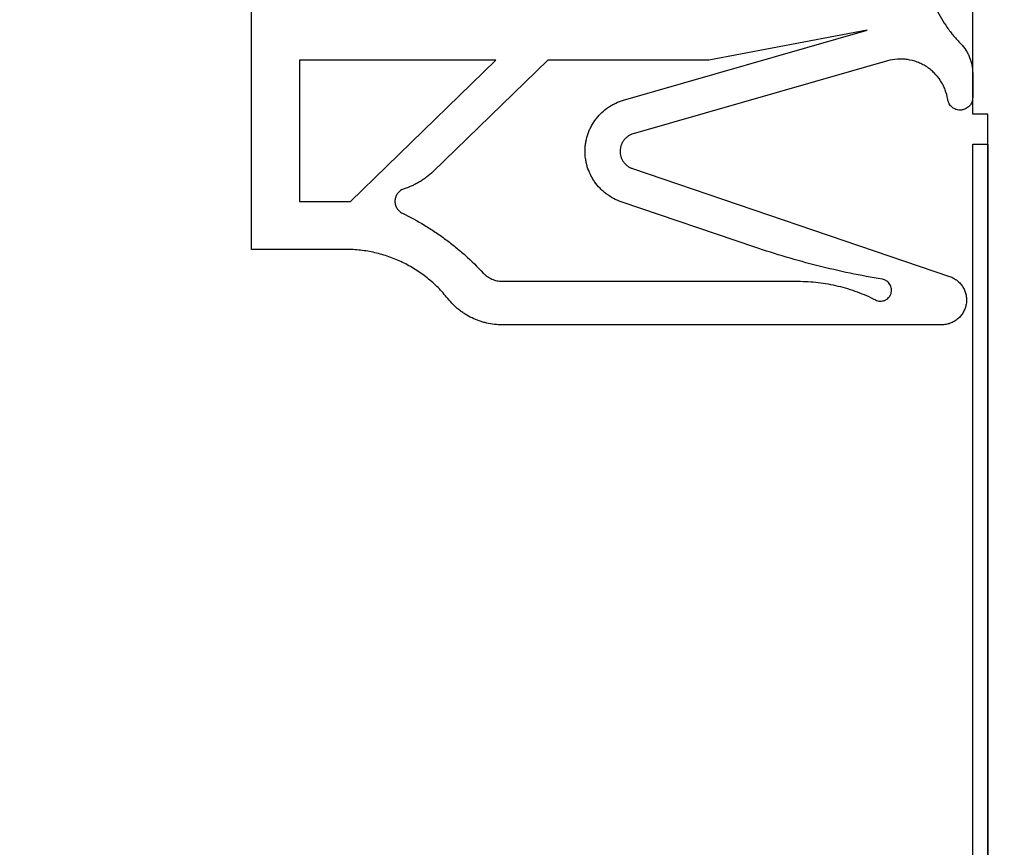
# Model space of a CAD drawing. Header units: millimetres. Extents: x -6500 to 4200, y 0 to 5940.
# Tile 101 of 157: x 1315 to 1332, y 1817 to 1830. Entities that reach past the tile are written whole.
import ezdxf

# ---------------------------------------------------------------- set-up
doc = ezdxf.new("R2010")
doc.units = ezdxf.units.MM
doc.layers.get('Defpoints').update_dxf_attribs({"color": 250})
doc.layers.add('1', color=250, linetype='Continuous')
doc.layers.add('153', color=250, linetype='Continuous')
doc.styles.add('Times New Roman', font='times.ttf')
doc.dimstyles.get("Standard").update_dxf_attribs({"dimtxt": 0.18, "dimasz": 0.18, "dimexe": 0.18, "dimexo": 0.0625, "dimgap": 0.09, "dimtad": 0, "dimtih": 1, "dimtoh": 1, "dimdec": 4, "dimzin": 0, "dimdsep": 46, "dimtxsty": 'Standard', "dimcen": 0.09, "dimadec": 0, "dimazin": 0, "dimtfac": 1, "dimtdec": 4, "dimtofl": 0, "dimtmove": 0, "dimatfit": 3, "dimfxl": 1, "dimtolj": 1, "dimtzin": 0, "dimarcsym": 0})

# ---------------------------------------------------------------- blocks, each defined once
blk = doc.blocks.new('_U2')
at = {"layer": '1', "linetype": 'Continuous', "lineweight": 13, "transparency": 16777216}
for p, q in [((319.271, 1840.504), (319.271, 2139.259)), ((1393.271, 1873.619), (1393.271, 2139.259)), ((369.271, 2114.259), (1343.271, 2114.259))]:
    blk.add_line(p, q, dxfattribs=at)
at = {"layer": '1', "linetype": 'Continuous', "lineweight": 70, "transparency": 16777216}
for points in [[(369.271, 2122.592), (369.271, 2105.925), (319.271, 2114.259)], [(1343.271, 2122.592), (1343.271, 2105.925), (1393.271, 2114.259)]]:
    blk.add_solid(points, dxfattribs=at)
at = {"layer": 'Defpoints', "color": 0, "linetype": 'Continuous', "lineweight": 70, "transparency": 16777216}
for p in [(1393.271, 2114.259), (1393.271, 1861.619), (319.271, 1828.504)]:
    blk.add_point(p, dxfattribs=at)
at = {"layer": '1', "linetype": 'Continuous', "lineweight": -3, "transparency": 16777216, "insert": (827.951, 2175.153), "char_height": 40, "attachment_point": 1, "style": 'Times New Roman'}
blk.add_mtext('\\A1;So', dxfattribs=at)

msp = doc.modelspace()

# ---------------------------------------------------------------- hatches: boundary and pattern name
at = {"layer": '153', "linetype": 'Continuous', "lineweight": -3}
h = msp.add_hatch(dxfattribs=at)
h.set_pattern_fill('ANSI31', color=256, scale=30, angle=89.954, style=0)
edge = h.paths.add_edge_path(flags=0)
edge.add_line((1331.271, 1828.869), (1331.271, 1830.619))
edge.add_line((1331.271, 1830.619), (1327.271, 1830.619))
edge.add_line((1327.271, 1830.619), (1327.271, 1838.619))
edge.add_line((1327.271, 1838.619), (1323.271, 1838.619))
edge.add_line((1323.271, 1838.619), (1323.271, 1830.619))
edge.add_line((1323.271, 1830.619), (1319.521, 1830.619))
edge.add_line((1319.521, 1830.619), (1319.521, 1887.869))
edge.add_spline(control_points=[(1319.521, 1887.869), (1319.521, 1888.034), (1319.538, 1888.363), (1319.586, 1888.687), (1319.634, 1888.93), (1319.653, 1889.01), (1319.693, 1889.17), (1319.715, 1889.249), (1319.786, 1889.483), (1319.896, 1889.79), (1320.036, 1890.084), (1320.151, 1890.301), (1320.192, 1890.372), (1320.255, 1890.478), (1320.277, 1890.513), (1320.321, 1890.583), (1320.344, 1890.617), (1320.458, 1890.788), (1320.653, 1891.05), (1320.872, 1891.291), (1321.102, 1891.521), (1321.224, 1891.631), (1321.383, 1891.762), (1321.415, 1891.788), (1321.48, 1891.838), (1321.513, 1891.863), (1321.612, 1891.936), (1321.679, 1891.983), (1321.882, 1892.119), (1322.162, 1892.286), (1322.457, 1892.426), (1322.684, 1892.52), (1322.76, 1892.55), (1322.877, 1892.591), (1322.916, 1892.605), (1322.994, 1892.63), (1323.033, 1892.643), (1323.229, 1892.702), (1323.546, 1892.781), (1323.868, 1892.829), (1324.193, 1892.861), (1324.356, 1892.869), (1324.521, 1892.869)], knot_values=[0, 0, 0, 0, 0.0625, 0.125, 0.125, 0.15625, 0.15625, 0.1875, 0.1875, 0.25, 0.3125, 0.3125, 0.34375, 0.34375, 0.359375, 0.359375, 0.375, 0.375, 0.4375, 0.5, 0.5, 0.5625, 0.5625, 0.578125, 0.578125, 0.59375, 0.59375, 0.625, 0.625, 0.6875, 0.75, 0.75, 0.78125, 0.78125, 0.796875, 0.796875, 0.8125, 0.8125, 0.875, 0.9375, 0.9375, 1, 1, 1, 1], degree=3, periodic=0)
edge.add_line((1324.521, 1892.869), (1379.521, 1892.869))
edge.add_line((1379.521, 1892.869), (1379.521, 1807.869))
edge.add_line((1379.521, 1807.869), (1375.021, 1807.869))
edge.add_line((1375.021, 1807.869), (1375.021, 1838.869))
edge.add_line((1375.021, 1838.869), (1370.521, 1838.869))
edge.add_line((1370.521, 1838.869), (1370.521, 1797.869))
edge.add_spline(control_points=[(1370.521, 1797.869), (1370.521, 1797.704), (1370.505, 1797.376), (1370.457, 1797.051), (1370.408, 1796.809), (1370.39, 1796.728), (1370.35, 1796.569), (1370.328, 1796.49), (1370.256, 1796.255), (1370.146, 1795.949), (1370.007, 1795.654), (1369.891, 1795.438), (1369.851, 1795.367), (1369.787, 1795.261), (1369.765, 1795.226), (1369.721, 1795.156), (1369.699, 1795.121), (1369.585, 1794.951), (1369.39, 1794.689), (1369.171, 1794.448), (1368.94, 1794.217), (1368.819, 1794.107), (1368.66, 1793.977), (1368.627, 1793.951), (1368.563, 1793.9), (1368.53, 1793.875), (1368.431, 1793.802), (1368.364, 1793.755), (1368.16, 1793.619), (1367.881, 1793.452), (1367.586, 1793.313), (1367.359, 1793.218), (1367.282, 1793.189), (1367.166, 1793.147), (1367.127, 1793.134), (1367.049, 1793.108), (1367.01, 1793.096), (1366.813, 1793.036), (1366.497, 1792.957), (1366.175, 1792.909), (1365.85, 1792.877), (1365.686, 1792.869), (1365.521, 1792.869)], knot_values=[0, 0, 0, 0, 0.0625, 0.125, 0.125, 0.15625, 0.15625, 0.1875, 0.1875, 0.25, 0.3125, 0.3125, 0.34375, 0.34375, 0.359375, 0.359375, 0.375, 0.375, 0.4375, 0.5, 0.5, 0.5625, 0.5625, 0.578125, 0.578125, 0.59375, 0.59375, 0.625, 0.625, 0.6875, 0.75, 0.75, 0.78125, 0.78125, 0.796875, 0.796875, 0.8125, 0.8125, 0.875, 0.9375, 0.9375, 1, 1, 1, 1], degree=3, periodic=0)
edge.add_line((1365.521, 1792.869), (1336.521, 1792.869))
edge.add_spline(control_points=[(1336.521, 1792.869), (1336.356, 1792.869), (1336.028, 1792.886), (1335.703, 1792.934), (1335.461, 1792.982), (1335.38, 1793), (1335.221, 1793.041), (1335.142, 1793.063), (1334.907, 1793.134), (1334.601, 1793.244), (1334.306, 1793.384), (1334.09, 1793.499), (1334.019, 1793.54), (1333.913, 1793.603), (1333.878, 1793.625), (1333.808, 1793.669), (1333.773, 1793.692), (1333.603, 1793.806), (1333.341, 1794.001), (1333.1, 1794.22), (1332.869, 1794.45), (1332.759, 1794.572), (1332.629, 1794.731), (1332.603, 1794.763), (1332.552, 1794.828), (1332.527, 1794.861), (1332.454, 1794.96), (1332.407, 1795.027), (1332.271, 1795.23), (1332.104, 1795.51), (1331.965, 1795.805), (1331.871, 1796.032), (1331.841, 1796.108), (1331.799, 1796.225), (1331.786, 1796.264), (1331.76, 1796.342), (1331.748, 1796.381), (1331.688, 1796.577), (1331.609, 1796.894), (1331.561, 1797.216), (1331.529, 1797.54), (1331.521, 1797.704), (1331.521, 1797.869)], knot_values=[0, 0, 0, 0, 0.0625, 0.125, 0.125, 0.15625, 0.15625, 0.1875, 0.1875, 0.25, 0.3125, 0.3125, 0.34375, 0.34375, 0.359375, 0.359375, 0.375, 0.375, 0.4375, 0.5, 0.5, 0.5625, 0.5625, 0.578125, 0.578125, 0.59375, 0.59375, 0.625, 0.625, 0.6875, 0.75, 0.75, 0.78125, 0.78125, 0.796875, 0.796875, 0.8125, 0.8125, 0.875, 0.9375, 0.9375, 1, 1, 1, 1], degree=3, periodic=0)
edge.add_line((1331.521, 1797.869), (1331.521, 1828.869))
h = msp.add_hatch(dxfattribs=at)
h.set_pattern_fill('ANSI31', color=256, scale=30, angle=119.94, style=0)
edge = h.paths.add_edge_path(flags=0)
edge.add_line((1370.521, 1797.869), (1370.521, 1807.869))
edge.add_line((1370.771, 1807.869), (1370.771, 1797.869))
edge = h.paths.add_edge_path(flags=0)
edge.add_line((1331.271, 1797.869), (1331.271, 1828.369))
edge.add_spline(control_points=[(1336.521, 1792.619), (1336.348, 1792.619), (1336.003, 1792.636), (1335.662, 1792.687), (1335.408, 1792.738), (1335.323, 1792.757), (1335.156, 1792.799), (1335.073, 1792.822), (1334.827, 1792.897), (1334.505, 1793.013), (1334.195, 1793.159), (1333.968, 1793.281), (1333.893, 1793.323), (1333.782, 1793.39), (1333.745, 1793.413), (1333.672, 1793.459), (1333.636, 1793.483), (1333.457, 1793.603), (1333.182, 1793.808), (1332.929, 1794.037), (1332.687, 1794.279), (1332.571, 1794.407), (1332.434, 1794.574), (1332.407, 1794.608), (1332.354, 1794.676), (1332.328, 1794.71), (1332.251, 1794.814), (1332.201, 1794.884), (1332.059, 1795.098), (1331.883, 1795.392), (1331.737, 1795.701), (1331.638, 1795.94), (1331.607, 1796.02), (1331.563, 1796.142), (1331.549, 1796.183), (1331.522, 1796.265), (1331.509, 1796.307), (1331.447, 1796.513), (1331.364, 1796.845), (1331.313, 1797.183), (1331.28, 1797.524), (1331.271, 1797.696), (1331.271, 1797.869)], knot_values=[0, 0, 0, 0, 0.0625, 0.125, 0.125, 0.15625, 0.15625, 0.1875, 0.1875, 0.25, 0.3125, 0.3125, 0.34375, 0.34375, 0.359375, 0.359375, 0.375, 0.375, 0.4375, 0.5, 0.5, 0.5625, 0.5625, 0.578125, 0.578125, 0.59375, 0.59375, 0.625, 0.625, 0.6875, 0.75, 0.75, 0.78125, 0.78125, 0.796875, 0.796875, 0.8125, 0.8125, 0.875, 0.9375, 0.9375, 1, 1, 1, 1], degree=3, periodic=0)
edge.add_line((1365.521, 1792.619), (1336.521, 1792.619))
edge.add_spline(control_points=[(1370.771, 1797.869), (1370.771, 1797.696), (1370.754, 1797.351), (1370.703, 1797.01), (1370.653, 1796.756), (1370.633, 1796.671), (1370.591, 1796.504), (1370.568, 1796.421), (1370.493, 1796.175), (1370.378, 1795.853), (1370.231, 1795.543), (1370.11, 1795.316), (1370.067, 1795.241), (1370, 1795.13), (1369.978, 1795.093), (1369.931, 1795.02), (1369.908, 1794.984), (1369.788, 1794.805), (1369.583, 1794.53), (1369.353, 1794.277), (1369.111, 1794.035), (1368.984, 1793.919), (1368.817, 1793.782), (1368.783, 1793.755), (1368.715, 1793.702), (1368.68, 1793.676), (1368.576, 1793.599), (1368.506, 1793.549), (1368.292, 1793.407), (1367.999, 1793.231), (1367.689, 1793.085), (1367.451, 1792.986), (1367.37, 1792.955), (1367.248, 1792.911), (1367.207, 1792.897), (1367.125, 1792.87), (1367.084, 1792.857), (1366.878, 1792.795), (1366.545, 1792.712), (1366.207, 1792.661), (1365.866, 1792.628), (1365.695, 1792.619), (1365.521, 1792.619)], knot_values=[0, 0, 0, 0, 0.0625, 0.125, 0.125, 0.15625, 0.15625, 0.1875, 0.1875, 0.25, 0.3125, 0.3125, 0.34375, 0.34375, 0.359375, 0.359375, 0.375, 0.375, 0.4375, 0.5, 0.5, 0.5625, 0.5625, 0.578125, 0.578125, 0.59375, 0.59375, 0.625, 0.625, 0.6875, 0.75, 0.75, 0.78125, 0.78125, 0.796875, 0.796875, 0.8125, 0.8125, 0.875, 0.9375, 0.9375, 1, 1, 1, 1], degree=3, periodic=0)
edge.add_spline(control_points=[(1365.521, 1792.869), (1365.686, 1792.869), (1365.85, 1792.877), (1366.175, 1792.909), (1366.497, 1792.957), (1366.813, 1793.036), (1367.01, 1793.096), (1367.049, 1793.108), (1367.127, 1793.134), (1367.166, 1793.147), (1367.282, 1793.189), (1367.359, 1793.218), (1367.586, 1793.313), (1367.881, 1793.452), (1368.16, 1793.619), (1368.364, 1793.755), (1368.431, 1793.802), (1368.53, 1793.875), (1368.563, 1793.9), (1368.627, 1793.951), (1368.66, 1793.977), (1368.819, 1794.107), (1368.94, 1794.217), (1369.171, 1794.448), (1369.39, 1794.689), (1369.585, 1794.951), (1369.699, 1795.121), (1369.721, 1795.156), (1369.765, 1795.226), (1369.787, 1795.261), (1369.851, 1795.367), (1369.891, 1795.438), (1370.007, 1795.654), (1370.146, 1795.949), (1370.256, 1796.255), (1370.328, 1796.49), (1370.35, 1796.569), (1370.39, 1796.728), (1370.408, 1796.809), (1370.457, 1797.051), (1370.505, 1797.376), (1370.521, 1797.704), (1370.521, 1797.869)], knot_values=[0, 0, 0, 0, 0.0625, 0.0625, 0.125, 0.1875, 0.1875, 0.203125, 0.203125, 0.21875, 0.21875, 0.25, 0.25, 0.3125, 0.375, 0.375, 0.40625, 0.40625, 0.421875, 0.421875, 0.4375, 0.4375, 0.5, 0.5, 0.5625, 0.625, 0.625, 0.640625, 0.640625, 0.65625, 0.65625, 0.6875, 0.6875, 0.75, 0.8125, 0.8125, 0.84375, 0.84375, 0.875, 0.875, 0.9375, 1, 1, 1, 1], degree=3, periodic=0)
edge.add_line((1336.521, 1792.869), (1365.521, 1792.869))
edge.add_spline(control_points=[(1331.521, 1797.869), (1331.521, 1797.704), (1331.529, 1797.54), (1331.561, 1797.216), (1331.609, 1796.894), (1331.688, 1796.577), (1331.748, 1796.381), (1331.76, 1796.342), (1331.786, 1796.264), (1331.799, 1796.225), (1331.841, 1796.108), (1331.871, 1796.032), (1331.965, 1795.805), (1332.104, 1795.51), (1332.271, 1795.23), (1332.407, 1795.027), (1332.454, 1794.96), (1332.527, 1794.861), (1332.552, 1794.828), (1332.603, 1794.763), (1332.629, 1794.731), (1332.759, 1794.572), (1332.869, 1794.45), (1333.1, 1794.22), (1333.341, 1794.001), (1333.603, 1793.806), (1333.773, 1793.692), (1333.808, 1793.669), (1333.878, 1793.625), (1333.913, 1793.603), (1334.019, 1793.54), (1334.09, 1793.499), (1334.306, 1793.384), (1334.601, 1793.244), (1334.907, 1793.134), (1335.142, 1793.063), (1335.221, 1793.041), (1335.38, 1793), (1335.461, 1792.982), (1335.703, 1792.934), (1336.028, 1792.886), (1336.356, 1792.869), (1336.521, 1792.869)], knot_values=[0, 0, 0, 0, 0.0625, 0.0625, 0.125, 0.1875, 0.1875, 0.203125, 0.203125, 0.21875, 0.21875, 0.25, 0.25, 0.3125, 0.375, 0.375, 0.40625, 0.40625, 0.421875, 0.421875, 0.4375, 0.4375, 0.5, 0.5, 0.5625, 0.625, 0.625, 0.640625, 0.640625, 0.65625, 0.65625, 0.6875, 0.6875, 0.75, 0.8125, 0.8125, 0.84375, 0.84375, 0.875, 0.875, 0.9375, 1, 1, 1, 1], degree=3, periodic=0)
edge.add_line((1331.521, 1828.369), (1331.521, 1797.869))

# ---------------------------------------------------------------- linework, layer by layer
for p, q in [((1319.271, 1826.619), (1319.271, 1830.619)), ((1319.271, 1826.619), (1319.271, 1830.619)), ((1331.271, 1828.869), (1331.271, 1830.619)), ((1331.271, 1828.869), (1331.271, 1830.619)), ((1325.462, 1829.103), (1329.518, 1830.266)), ((1325.462, 1829.103), (1329.518, 1830.266)), ((1329.518, 1830.266), (1326.879, 1829.769)), ((1329.518, 1830.266), (1326.879, 1829.769)), ((1323.339, 1829.769), (1320.071, 1829.769)), ((1320.071, 1829.769), (1320.071, 1827.419)), ((1323.339, 1829.769), (1320.071, 1829.769)), ((1320.071, 1829.769), (1320.071, 1827.419)), ((1320.919, 1827.419), (1323.339, 1829.769)), ((1320.919, 1827.419), (1323.339, 1829.769)), ((1324.2, 1829.769), (1322.289, 1827.913)), ((1324.2, 1829.769), (1322.289, 1827.913)), ((1326.879, 1829.769), (1324.2, 1829.769)), ((1326.879, 1829.769), (1324.2, 1829.769)), ((1329.854, 1829.756), (1325.623, 1828.543)), ((1329.854, 1829.756), (1325.623, 1828.543)), ((1331.271, 1829.552), (1331.271, 1829.147)), ((1331.271, 1829.552), (1331.271, 1829.147)), ((1331.521, 1828.869), (1331.271, 1828.869)), ((1331.521, 1828.869), (1331.271, 1828.869)), ((1331.521, 1797.869), (1331.521, 1828.869)), ((1331.521, 1797.869), (1331.521, 1828.869)), ((1331.271, 1797.869), (1331.271, 1828.369)), ((1331.271, 1828.369), (1331.521, 1828.369)), ((1331.271, 1797.869), (1331.271, 1828.369)), ((1331.271, 1828.369), (1331.521, 1828.369)), ((1331.521, 1828.369), (1331.521, 1797.869)), ((1331.521, 1828.369), (1331.521, 1797.869)), ((1325.609, 1827.965), (1330.888, 1826.169)), ((1325.609, 1827.965), (1330.888, 1826.169)), ((1320.071, 1827.419), (1320.919, 1827.419)), ((1320.071, 1827.419), (1320.919, 1827.419)), ((1327.646, 1826.656), (1325.421, 1827.413)), ((1327.646, 1826.656), (1325.421, 1827.413)), ((1320.841, 1826.619), (1319.271, 1826.619)), ((1320.841, 1826.619), (1319.271, 1826.619)), ((1323.443, 1826.089), (1328.367, 1826.089)), ((1323.443, 1826.089), (1328.367, 1826.089)), ((1330.755, 1825.364), (1323.443, 1825.364)), ((1330.755, 1825.364), (1323.443, 1825.364))]:
    msp.add_line(p, q, dxfattribs=at)
for points, knots in [([(1330.668, 1830.619), (1330.694, 1830.566), (1330.721, 1830.514), (1330.781, 1830.412), (1330.813, 1830.362), (1330.881, 1830.265), (1330.917, 1830.218), (1330.992, 1830.127), (1331.032, 1830.083), (1331.073, 1830.041)], [0, 0, 0, 0, 0.25, 0.25, 0.5, 0.5, 0.75, 0.75, 1, 1, 1, 1]), ([(1330.668, 1830.619), (1330.694, 1830.566), (1330.721, 1830.514), (1330.781, 1830.412), (1330.813, 1830.362), (1330.881, 1830.265), (1330.917, 1830.218), (1330.992, 1830.127), (1331.032, 1830.083), (1331.073, 1830.041)], [0, 0, 0, 0, 0.25, 0.25, 0.5, 0.5, 0.75, 0.75, 1, 1, 1, 1]), ([(1331.073, 1830.041), (1331.105, 1830.008), (1331.133, 1829.973), (1331.17, 1829.916), (1331.181, 1829.897), (1331.202, 1829.857), (1331.211, 1829.837), (1331.237, 1829.774), (1331.249, 1829.731), (1331.267, 1829.642), (1331.271, 1829.598), (1331.271, 1829.552)], [0, 0, 0, 0, 0.25, 0.25, 0.375, 0.375, 0.5, 0.5, 0.75, 0.75, 1, 1, 1, 1]), ([(1331.073, 1830.041), (1331.105, 1830.008), (1331.133, 1829.973), (1331.17, 1829.916), (1331.181, 1829.897), (1331.202, 1829.857), (1331.211, 1829.837), (1331.237, 1829.774), (1331.249, 1829.731), (1331.267, 1829.642), (1331.271, 1829.598), (1331.271, 1829.552)], [0, 0, 0, 0, 0.25, 0.25, 0.375, 0.375, 0.5, 0.5, 0.75, 0.75, 1, 1, 1, 1]), ([(1330.856, 1829.115), (1330.848, 1829.171), (1330.833, 1829.225), (1330.803, 1829.303), (1330.792, 1829.329), (1330.773, 1829.367), (1330.766, 1829.379), (1330.752, 1829.403), (1330.744, 1829.415), (1330.706, 1829.474), (1330.671, 1829.517), (1330.621, 1829.567), (1330.611, 1829.576), (1330.589, 1829.595), (1330.557, 1829.622), (1330.5, 1829.663), (1330.452, 1829.691), (1330.402, 1829.716), (1330.375, 1829.727), (1330.296, 1829.756), (1330.242, 1829.77), (1330.173, 1829.78), (1330.159, 1829.782), (1330.131, 1829.785), (1330.117, 1829.786), (1330.075, 1829.787), (1330.047, 1829.787), (1329.963, 1829.781), (1329.908, 1829.772), (1329.854, 1829.756)], [0, 0, 0, 0, 0.125, 0.125, 0.1875, 0.1875, 0.21875, 0.21875, 0.25, 0.25, 0.375, 0.375, 0.40625, 0.40625, 0.4375, 0.5, 0.5625, 0.5625, 0.625, 0.625, 0.75, 0.75, 0.78125, 0.78125, 0.8125, 0.8125, 0.875, 0.875, 1, 1, 1, 1]), ([(1330.856, 1829.115), (1330.848, 1829.171), (1330.833, 1829.225), (1330.803, 1829.303), (1330.792, 1829.329), (1330.773, 1829.367), (1330.766, 1829.379), (1330.752, 1829.403), (1330.744, 1829.415), (1330.706, 1829.474), (1330.671, 1829.517), (1330.621, 1829.567), (1330.611, 1829.576), (1330.589, 1829.595), (1330.557, 1829.622), (1330.5, 1829.663), (1330.452, 1829.691), (1330.402, 1829.716), (1330.375, 1829.727), (1330.296, 1829.756), (1330.242, 1829.77), (1330.173, 1829.78), (1330.159, 1829.782), (1330.131, 1829.785), (1330.117, 1829.786), (1330.075, 1829.787), (1330.047, 1829.787), (1329.963, 1829.781), (1329.908, 1829.772), (1329.854, 1829.756)], [0, 0, 0, 0, 0.125, 0.125, 0.1875, 0.1875, 0.21875, 0.21875, 0.25, 0.25, 0.375, 0.375, 0.40625, 0.40625, 0.4375, 0.5, 0.5625, 0.5625, 0.625, 0.625, 0.75, 0.75, 0.78125, 0.78125, 0.8125, 0.8125, 0.875, 0.875, 1, 1, 1, 1]), ([(1325.421, 1827.413), (1325.377, 1827.428), (1325.291, 1827.465), (1325.212, 1827.515), (1325.165, 1827.551), (1325.156, 1827.558), (1325.138, 1827.573), (1325.111, 1827.596), (1325.086, 1827.62), (1325.037, 1827.67), (1325.007, 1827.706), (1324.967, 1827.764), (1324.954, 1827.784), (1324.931, 1827.824), (1324.92, 1827.845), (1324.889, 1827.908), (1324.872, 1827.951), (1324.855, 1828.007), (1324.852, 1828.018), (1324.846, 1828.041), (1324.844, 1828.052), (1324.836, 1828.087), (1324.832, 1828.11), (1324.823, 1828.179), (1324.82, 1828.226), (1324.822, 1828.296), (1324.823, 1828.319), (1324.828, 1828.366), (1324.831, 1828.389), (1324.844, 1828.458), (1324.856, 1828.503), (1324.879, 1828.569), (1324.888, 1828.591), (1324.902, 1828.623), (1324.907, 1828.634), (1324.918, 1828.655), (1324.923, 1828.665), (1324.951, 1828.717), (1324.977, 1828.756), (1325.019, 1828.811), (1325.034, 1828.829), (1325.066, 1828.864), (1325.082, 1828.881), (1325.134, 1828.929), (1325.17, 1828.958), (1325.228, 1828.997), (1325.248, 1829.01), (1325.288, 1829.033), (1325.309, 1829.044), (1325.373, 1829.074), (1325.417, 1829.09), (1325.462, 1829.103)], [0, 0, 0, 0, 0.0625, 0.125, 0.125, 0.140625, 0.140625, 0.15625, 0.1875, 0.1875, 0.25, 0.25, 0.28125, 0.28125, 0.3125, 0.3125, 0.375, 0.375, 0.390625, 0.390625, 0.40625, 0.40625, 0.4375, 0.4375, 0.5, 0.5, 0.53125, 0.53125, 0.5625, 0.5625, 0.625, 0.625, 0.65625, 0.65625, 0.671875, 0.671875, 0.6875, 0.6875, 0.75, 0.75, 0.78125, 0.78125, 0.8125, 0.8125, 0.875, 0.875, 0.90625, 0.90625, 0.9375, 0.9375, 1, 1, 1, 1]), ([(1325.421, 1827.413), (1325.377, 1827.428), (1325.291, 1827.465), (1325.212, 1827.515), (1325.165, 1827.551), (1325.156, 1827.558), (1325.138, 1827.573), (1325.111, 1827.596), (1325.086, 1827.62), (1325.037, 1827.67), (1325.007, 1827.706), (1324.967, 1827.764), (1324.954, 1827.784), (1324.931, 1827.824), (1324.92, 1827.845), (1324.889, 1827.908), (1324.872, 1827.951), (1324.855, 1828.007), (1324.852, 1828.018), (1324.846, 1828.041), (1324.844, 1828.052), (1324.836, 1828.087), (1324.832, 1828.11), (1324.823, 1828.179), (1324.82, 1828.226), (1324.822, 1828.296), (1324.823, 1828.319), (1324.828, 1828.366), (1324.831, 1828.389), (1324.844, 1828.458), (1324.856, 1828.503), (1324.879, 1828.569), (1324.888, 1828.591), (1324.902, 1828.623), (1324.907, 1828.634), (1324.918, 1828.655), (1324.923, 1828.665), (1324.951, 1828.717), (1324.977, 1828.756), (1325.019, 1828.811), (1325.034, 1828.829), (1325.066, 1828.864), (1325.082, 1828.881), (1325.134, 1828.929), (1325.17, 1828.958), (1325.228, 1828.997), (1325.248, 1829.01), (1325.288, 1829.033), (1325.309, 1829.044), (1325.373, 1829.074), (1325.417, 1829.09), (1325.462, 1829.103)], [0, 0, 0, 0, 0.0625, 0.125, 0.125, 0.140625, 0.140625, 0.15625, 0.1875, 0.1875, 0.25, 0.25, 0.28125, 0.28125, 0.3125, 0.3125, 0.375, 0.375, 0.390625, 0.390625, 0.40625, 0.40625, 0.4375, 0.4375, 0.5, 0.5, 0.53125, 0.53125, 0.5625, 0.5625, 0.625, 0.625, 0.65625, 0.65625, 0.671875, 0.671875, 0.6875, 0.6875, 0.75, 0.75, 0.78125, 0.78125, 0.8125, 0.8125, 0.875, 0.875, 0.90625, 0.90625, 0.9375, 0.9375, 1, 1, 1, 1]), ([(1331.271, 1829.147), (1331.271, 1829.134), (1331.27, 1829.121), (1331.266, 1829.102), (1331.265, 1829.096), (1331.261, 1829.083), (1331.259, 1829.077), (1331.252, 1829.059), (1331.246, 1829.047), (1331.236, 1829.031), (1331.232, 1829.025), (1331.224, 1829.015), (1331.22, 1829.01), (1331.207, 1828.996), (1331.197, 1828.987), (1331.176, 1828.972), (1331.165, 1828.965), (1331.142, 1828.953), (1331.13, 1828.949), (1331.111, 1828.944), (1331.104, 1828.942), (1331.092, 1828.94), (1331.085, 1828.939), (1331.066, 1828.938), (1331.053, 1828.938), (1331.027, 1828.941), (1331.014, 1828.944), (1330.996, 1828.949), (1330.989, 1828.951), (1330.977, 1828.956), (1330.971, 1828.959), (1330.954, 1828.968), (1330.943, 1828.975), (1330.928, 1828.987), (1330.923, 1828.992), (1330.914, 1829.001), (1330.909, 1829.005), (1330.896, 1829.02), (1330.889, 1829.031), (1330.876, 1829.053), (1330.87, 1829.065), (1330.862, 1829.089), (1330.858, 1829.102), (1330.856, 1829.115)], [0, 0, 0, 0, 0.0625, 0.0625, 0.09375, 0.09375, 0.125, 0.125, 0.1875, 0.1875, 0.21875, 0.21875, 0.25, 0.25, 0.3125, 0.3125, 0.375, 0.375, 0.4375, 0.4375, 0.46875, 0.46875, 0.5, 0.5, 0.5625, 0.5625, 0.625, 0.625, 0.65625, 0.65625, 0.6875, 0.6875, 0.75, 0.75, 0.78125, 0.78125, 0.8125, 0.8125, 0.875, 0.875, 0.9375, 0.9375, 1, 1, 1, 1]), ([(1331.271, 1829.147), (1331.271, 1829.134), (1331.27, 1829.121), (1331.266, 1829.102), (1331.265, 1829.096), (1331.261, 1829.083), (1331.259, 1829.077), (1331.252, 1829.059), (1331.246, 1829.047), (1331.236, 1829.031), (1331.232, 1829.025), (1331.224, 1829.015), (1331.22, 1829.01), (1331.207, 1828.996), (1331.197, 1828.987), (1331.176, 1828.972), (1331.165, 1828.965), (1331.142, 1828.953), (1331.13, 1828.949), (1331.111, 1828.944), (1331.104, 1828.942), (1331.092, 1828.94), (1331.085, 1828.939), (1331.066, 1828.938), (1331.053, 1828.938), (1331.027, 1828.941), (1331.014, 1828.944), (1330.996, 1828.949), (1330.989, 1828.951), (1330.977, 1828.956), (1330.971, 1828.959), (1330.954, 1828.968), (1330.943, 1828.975), (1330.928, 1828.987), (1330.923, 1828.992), (1330.914, 1829.001), (1330.909, 1829.005), (1330.896, 1829.02), (1330.889, 1829.031), (1330.876, 1829.053), (1330.87, 1829.065), (1330.862, 1829.089), (1330.858, 1829.102), (1330.856, 1829.115)], [0, 0, 0, 0, 0.0625, 0.0625, 0.09375, 0.09375, 0.125, 0.125, 0.1875, 0.1875, 0.21875, 0.21875, 0.25, 0.25, 0.3125, 0.3125, 0.375, 0.375, 0.4375, 0.4375, 0.46875, 0.46875, 0.5, 0.5, 0.5625, 0.5625, 0.625, 0.625, 0.65625, 0.65625, 0.6875, 0.6875, 0.75, 0.75, 0.78125, 0.78125, 0.8125, 0.8125, 0.875, 0.875, 0.9375, 0.9375, 1, 1, 1, 1]), ([(1325.623, 1828.543), (1325.592, 1828.534), (1325.563, 1828.521), (1325.53, 1828.498), (1325.523, 1828.493), (1325.511, 1828.483), (1325.505, 1828.478), (1325.488, 1828.462), (1325.477, 1828.45), (1325.462, 1828.431), (1325.457, 1828.424), (1325.449, 1828.411), (1325.445, 1828.404), (1325.433, 1828.383), (1325.427, 1828.368), (1325.419, 1828.346), (1325.416, 1828.338), (1325.412, 1828.322), (1325.41, 1828.315), (1325.406, 1828.291), (1325.404, 1828.275), (1325.403, 1828.243), (1325.404, 1828.227), (1325.408, 1828.195), (1325.412, 1828.18), (1325.419, 1828.157), (1325.421, 1828.149), (1325.427, 1828.134), (1325.43, 1828.127), (1325.441, 1828.105), (1325.449, 1828.092), (1325.463, 1828.072), (1325.467, 1828.066), (1325.478, 1828.053), (1325.483, 1828.047), (1325.5, 1828.03), (1325.512, 1828.019), (1325.537, 1828), (1325.551, 1827.992), (1325.579, 1827.976), (1325.594, 1827.97), (1325.609, 1827.965)], [0, 0, 0, 0, 0.125, 0.125, 0.15625, 0.15625, 0.1875, 0.1875, 0.25, 0.25, 0.28125, 0.28125, 0.3125, 0.3125, 0.375, 0.375, 0.40625, 0.40625, 0.4375, 0.4375, 0.5, 0.5, 0.5625, 0.5625, 0.625, 0.625, 0.65625, 0.65625, 0.6875, 0.6875, 0.75, 0.75, 0.78125, 0.78125, 0.8125, 0.8125, 0.875, 0.875, 0.9375, 0.9375, 1, 1, 1, 1]), ([(1325.623, 1828.543), (1325.592, 1828.534), (1325.563, 1828.521), (1325.53, 1828.498), (1325.523, 1828.493), (1325.511, 1828.483), (1325.505, 1828.478), (1325.488, 1828.462), (1325.477, 1828.45), (1325.462, 1828.431), (1325.457, 1828.424), (1325.449, 1828.411), (1325.445, 1828.404), (1325.433, 1828.383), (1325.427, 1828.368), (1325.419, 1828.346), (1325.416, 1828.338), (1325.412, 1828.322), (1325.41, 1828.315), (1325.406, 1828.291), (1325.404, 1828.275), (1325.403, 1828.243), (1325.404, 1828.227), (1325.408, 1828.195), (1325.412, 1828.18), (1325.419, 1828.157), (1325.421, 1828.149), (1325.427, 1828.134), (1325.43, 1828.127), (1325.441, 1828.105), (1325.449, 1828.092), (1325.463, 1828.072), (1325.467, 1828.066), (1325.478, 1828.053), (1325.483, 1828.047), (1325.5, 1828.03), (1325.512, 1828.019), (1325.537, 1828), (1325.551, 1827.992), (1325.579, 1827.976), (1325.594, 1827.97), (1325.609, 1827.965)], [0, 0, 0, 0, 0.125, 0.125, 0.15625, 0.15625, 0.1875, 0.1875, 0.25, 0.25, 0.28125, 0.28125, 0.3125, 0.3125, 0.375, 0.375, 0.40625, 0.40625, 0.4375, 0.4375, 0.5, 0.5, 0.5625, 0.5625, 0.625, 0.625, 0.65625, 0.65625, 0.6875, 0.6875, 0.75, 0.75, 0.78125, 0.78125, 0.8125, 0.8125, 0.875, 0.875, 0.9375, 0.9375, 1, 1, 1, 1]), ([(1322.289, 1827.913), (1322.256, 1827.881), (1322.22, 1827.85), (1322.164, 1827.807), (1322.145, 1827.794), (1322.107, 1827.767), (1322.067, 1827.742), (1322.026, 1827.719), (1321.985, 1827.698), (1321.964, 1827.688), (1321.9, 1827.659), (1321.856, 1827.642), (1321.811, 1827.628)], [0, 0, 0, 0, 0.25, 0.25, 0.375, 0.375, 0.5, 0.625, 0.625, 0.75, 0.75, 1, 1, 1, 1]), ([(1322.289, 1827.913), (1322.256, 1827.881), (1322.22, 1827.85), (1322.164, 1827.807), (1322.145, 1827.794), (1322.107, 1827.767), (1322.067, 1827.742), (1322.026, 1827.719), (1321.985, 1827.698), (1321.964, 1827.688), (1321.9, 1827.659), (1321.856, 1827.642), (1321.811, 1827.628)], [0, 0, 0, 0, 0.25, 0.25, 0.375, 0.375, 0.5, 0.625, 0.625, 0.75, 0.75, 1, 1, 1, 1]), ([(1321.811, 1827.628), (1321.79, 1827.622), (1321.771, 1827.612), (1321.748, 1827.597), (1321.744, 1827.593), (1321.735, 1827.587), (1321.723, 1827.576), (1321.712, 1827.564), (1321.698, 1827.547), (1321.692, 1827.538), (1321.681, 1827.519), (1321.677, 1827.509), (1321.671, 1827.494), (1321.669, 1827.489), (1321.666, 1827.478), (1321.664, 1827.473), (1321.661, 1827.457), (1321.657, 1827.436), (1321.657, 1827.414), (1321.659, 1827.392), (1321.661, 1827.381), (1321.666, 1827.36), (1321.669, 1827.35), (1321.677, 1827.329), (1321.681, 1827.319), (1321.692, 1827.3), (1321.698, 1827.292), (1321.712, 1827.275), (1321.719, 1827.266), (1321.743, 1827.244), (1321.761, 1827.232), (1321.781, 1827.222)], [0, 0, 0, 0, 0.125, 0.125, 0.15625, 0.15625, 0.1875, 0.25, 0.25, 0.3125, 0.3125, 0.375, 0.375, 0.40625, 0.40625, 0.4375, 0.4375, 0.5, 0.5625, 0.5625, 0.625, 0.625, 0.6875, 0.6875, 0.75, 0.75, 0.8125, 0.8125, 0.875, 0.875, 1, 1, 1, 1]), ([(1321.811, 1827.628), (1321.79, 1827.622), (1321.771, 1827.612), (1321.748, 1827.597), (1321.744, 1827.593), (1321.735, 1827.587), (1321.723, 1827.576), (1321.712, 1827.564), (1321.698, 1827.547), (1321.692, 1827.538), (1321.681, 1827.519), (1321.677, 1827.509), (1321.671, 1827.494), (1321.669, 1827.489), (1321.666, 1827.478), (1321.664, 1827.473), (1321.661, 1827.457), (1321.657, 1827.436), (1321.657, 1827.414), (1321.659, 1827.392), (1321.661, 1827.381), (1321.666, 1827.36), (1321.669, 1827.35), (1321.677, 1827.329), (1321.681, 1827.319), (1321.692, 1827.3), (1321.698, 1827.292), (1321.712, 1827.275), (1321.719, 1827.266), (1321.743, 1827.244), (1321.761, 1827.232), (1321.781, 1827.222)], [0, 0, 0, 0, 0.125, 0.125, 0.15625, 0.15625, 0.1875, 0.25, 0.25, 0.3125, 0.3125, 0.375, 0.375, 0.40625, 0.40625, 0.4375, 0.4375, 0.5, 0.5625, 0.5625, 0.625, 0.625, 0.6875, 0.6875, 0.75, 0.75, 0.8125, 0.8125, 0.875, 0.875, 1, 1, 1, 1]), ([(1321.781, 1827.222), (1321.907, 1827.161), (1322.03, 1827.094), (1322.21, 1826.985), (1322.27, 1826.947), (1322.386, 1826.869), (1322.501, 1826.788), (1322.612, 1826.702), (1322.72, 1826.613), (1322.774, 1826.568), (1322.931, 1826.427), (1323.031, 1826.329), (1323.127, 1826.226)], [0, 0, 0, 0, 0.25, 0.25, 0.375, 0.375, 0.5, 0.625, 0.625, 0.75, 0.75, 1, 1, 1, 1]), ([(1321.781, 1827.222), (1321.907, 1827.161), (1322.03, 1827.094), (1322.21, 1826.985), (1322.27, 1826.947), (1322.386, 1826.869), (1322.501, 1826.788), (1322.612, 1826.702), (1322.72, 1826.613), (1322.774, 1826.568), (1322.931, 1826.427), (1323.031, 1826.329), (1323.127, 1826.226)], [0, 0, 0, 0, 0.25, 0.25, 0.375, 0.375, 0.5, 0.625, 0.625, 0.75, 0.75, 1, 1, 1, 1]), ([(1322.537, 1825.801), (1322.486, 1825.865), (1322.378, 1825.986), (1322.257, 1826.095), (1322.161, 1826.171), (1322.129, 1826.196), (1322.062, 1826.243), (1322.028, 1826.265), (1321.926, 1826.33), (1321.784, 1826.408), (1321.635, 1826.47), (1321.52, 1826.511), (1321.481, 1826.523), (1321.402, 1826.546), (1321.363, 1826.556), (1321.244, 1826.583), (1321.085, 1826.61), (1320.923, 1826.619), (1320.841, 1826.619)], [0, 0, 0, 0, 0.125, 0.25, 0.25, 0.3125, 0.3125, 0.375, 0.375, 0.5, 0.625, 0.625, 0.6875, 0.6875, 0.75, 0.75, 0.875, 1, 1, 1, 1]), ([(1322.537, 1825.801), (1322.486, 1825.865), (1322.378, 1825.986), (1322.257, 1826.095), (1322.161, 1826.171), (1322.129, 1826.196), (1322.062, 1826.243), (1322.028, 1826.265), (1321.926, 1826.33), (1321.784, 1826.408), (1321.635, 1826.47), (1321.52, 1826.511), (1321.481, 1826.523), (1321.402, 1826.546), (1321.363, 1826.556), (1321.244, 1826.583), (1321.085, 1826.61), (1320.923, 1826.619), (1320.841, 1826.619)], [0, 0, 0, 0, 0.125, 0.25, 0.25, 0.3125, 0.3125, 0.375, 0.375, 0.5, 0.625, 0.625, 0.6875, 0.6875, 0.75, 0.75, 0.875, 1, 1, 1, 1]), ([(1329.768, 1826.123), (1329.588, 1826.153), (1329.409, 1826.186), (1329.051, 1826.261), (1328.873, 1826.302), (1328.519, 1826.391), (1328.343, 1826.439), (1327.993, 1826.542), (1327.819, 1826.598), (1327.646, 1826.656)], [0, 0, 0, 0, 0.25, 0.25, 0.5, 0.5, 0.75, 0.75, 1, 1, 1, 1]), ([(1329.768, 1826.123), (1329.588, 1826.153), (1329.409, 1826.186), (1329.051, 1826.261), (1328.873, 1826.302), (1328.519, 1826.391), (1328.343, 1826.439), (1327.993, 1826.542), (1327.819, 1826.598), (1327.646, 1826.656)], [0, 0, 0, 0, 0.25, 0.25, 0.5, 0.5, 0.75, 0.75, 1, 1, 1, 1]), ([(1323.127, 1826.226), (1323.147, 1826.205), (1323.169, 1826.185), (1323.206, 1826.159), (1323.218, 1826.151), (1323.244, 1826.137), (1323.27, 1826.124), (1323.298, 1826.114), (1323.326, 1826.105), (1323.34, 1826.101), (1323.384, 1826.092), (1323.413, 1826.089), (1323.443, 1826.089)], [0, 0, 0, 0, 0.25, 0.25, 0.375, 0.375, 0.5, 0.625, 0.625, 0.75, 0.75, 1, 1, 1, 1]), ([(1323.127, 1826.226), (1323.147, 1826.205), (1323.169, 1826.185), (1323.206, 1826.159), (1323.218, 1826.151), (1323.244, 1826.137), (1323.27, 1826.124), (1323.298, 1826.114), (1323.326, 1826.105), (1323.34, 1826.101), (1323.384, 1826.092), (1323.413, 1826.089), (1323.443, 1826.089)], [0, 0, 0, 0, 0.25, 0.25, 0.375, 0.375, 0.5, 0.625, 0.625, 0.75, 0.75, 1, 1, 1, 1]), ([(1328.367, 1826.089), (1328.478, 1826.089), (1328.59, 1826.082), (1328.755, 1826.062), (1328.81, 1826.054), (1328.92, 1826.034), (1329.029, 1826.012), (1329.137, 1825.982), (1329.243, 1825.95), (1329.296, 1825.932), (1329.453, 1825.874), (1329.555, 1825.829), (1329.654, 1825.778)], [0, 0, 0, 0, 0.25, 0.25, 0.375, 0.375, 0.5, 0.625, 0.625, 0.75, 0.75, 1, 1, 1, 1]), ([(1328.367, 1826.089), (1328.478, 1826.089), (1328.59, 1826.082), (1328.755, 1826.062), (1328.81, 1826.054), (1328.92, 1826.034), (1329.029, 1826.012), (1329.137, 1825.982), (1329.243, 1825.95), (1329.296, 1825.932), (1329.453, 1825.874), (1329.555, 1825.829), (1329.654, 1825.778)], [0, 0, 0, 0, 0.25, 0.25, 0.375, 0.375, 0.5, 0.625, 0.625, 0.75, 0.75, 1, 1, 1, 1]), ([(1329.654, 1825.778), (1329.666, 1825.772), (1329.678, 1825.767), (1329.704, 1825.761), (1329.717, 1825.759), (1329.743, 1825.758), (1329.756, 1825.758), (1329.776, 1825.762), (1329.782, 1825.763), (1329.795, 1825.767), (1329.807, 1825.771), (1329.819, 1825.777), (1329.831, 1825.783), (1329.837, 1825.787), (1329.853, 1825.798), (1329.863, 1825.807), (1329.876, 1825.821), (1329.881, 1825.826), (1329.889, 1825.837), (1329.896, 1825.848), (1329.902, 1825.859), (1329.907, 1825.871), (1329.91, 1825.878), (1329.916, 1825.896), (1329.919, 1825.909), (1329.921, 1825.929), (1329.921, 1825.936), (1329.921, 1825.949), (1329.921, 1825.955), (1329.919, 1825.975), (1329.916, 1825.988), (1329.907, 1826.013), (1329.902, 1826.025), (1329.888, 1826.048), (1329.88, 1826.058), (1329.862, 1826.077), (1329.852, 1826.086), (1329.835, 1826.097), (1329.83, 1826.1), (1329.818, 1826.107), (1329.812, 1826.109), (1329.794, 1826.117), (1329.781, 1826.12), (1329.768, 1826.123)], [0, 0, 0, 0, 0.0625, 0.0625, 0.125, 0.125, 0.1875, 0.1875, 0.21875, 0.21875, 0.25, 0.28125, 0.28125, 0.3125, 0.3125, 0.375, 0.375, 0.40625, 0.40625, 0.4375, 0.46875, 0.46875, 0.5, 0.5, 0.5625, 0.5625, 0.59375, 0.59375, 0.625, 0.625, 0.6875, 0.6875, 0.75, 0.75, 0.8125, 0.8125, 0.875, 0.875, 0.90625, 0.90625, 0.9375, 0.9375, 1, 1, 1, 1]), ([(1329.654, 1825.778), (1329.666, 1825.772), (1329.678, 1825.767), (1329.704, 1825.761), (1329.717, 1825.759), (1329.743, 1825.758), (1329.756, 1825.758), (1329.776, 1825.762), (1329.782, 1825.763), (1329.795, 1825.767), (1329.807, 1825.771), (1329.819, 1825.777), (1329.831, 1825.783), (1329.837, 1825.787), (1329.853, 1825.798), (1329.863, 1825.807), (1329.876, 1825.821), (1329.881, 1825.826), (1329.889, 1825.837), (1329.896, 1825.848), (1329.902, 1825.859), (1329.907, 1825.871), (1329.91, 1825.878), (1329.916, 1825.896), (1329.919, 1825.909), (1329.921, 1825.929), (1329.921, 1825.936), (1329.921, 1825.949), (1329.921, 1825.955), (1329.919, 1825.975), (1329.916, 1825.988), (1329.907, 1826.013), (1329.902, 1826.025), (1329.888, 1826.048), (1329.88, 1826.058), (1329.862, 1826.077), (1329.852, 1826.086), (1329.835, 1826.097), (1329.83, 1826.1), (1329.818, 1826.107), (1329.812, 1826.109), (1329.794, 1826.117), (1329.781, 1826.12), (1329.768, 1826.123)], [0, 0, 0, 0, 0.0625, 0.0625, 0.125, 0.125, 0.1875, 0.1875, 0.21875, 0.21875, 0.25, 0.28125, 0.28125, 0.3125, 0.3125, 0.375, 0.375, 0.40625, 0.40625, 0.4375, 0.46875, 0.46875, 0.5, 0.5, 0.5625, 0.5625, 0.59375, 0.59375, 0.625, 0.625, 0.6875, 0.6875, 0.75, 0.75, 0.8125, 0.8125, 0.875, 0.875, 0.90625, 0.90625, 0.9375, 0.9375, 1, 1, 1, 1]), ([(1330.888, 1826.169), (1330.911, 1826.161), (1330.933, 1826.152), (1330.965, 1826.134), (1330.975, 1826.128), (1330.996, 1826.114), (1331.005, 1826.107), (1331.034, 1826.084), (1331.051, 1826.067), (1331.075, 1826.04), (1331.083, 1826.03), (1331.097, 1826.011), (1331.104, 1826.001), (1331.122, 1825.969), (1331.133, 1825.947), (1331.146, 1825.914), (1331.15, 1825.902), (1331.156, 1825.879), (1331.159, 1825.867), (1331.166, 1825.831), (1331.168, 1825.807), (1331.169, 1825.771), (1331.168, 1825.758), (1331.167, 1825.734), (1331.165, 1825.722), (1331.159, 1825.686), (1331.153, 1825.663), (1331.141, 1825.628), (1331.137, 1825.617), (1331.126, 1825.595), (1331.121, 1825.584), (1331.103, 1825.552), (1331.089, 1825.533), (1331.058, 1825.495), (1331.041, 1825.478), (1331.004, 1825.446), (1330.985, 1825.432), (1330.953, 1825.414), (1330.942, 1825.408), (1330.92, 1825.398), (1330.909, 1825.393), (1330.875, 1825.381), (1330.852, 1825.374), (1330.816, 1825.368), (1330.804, 1825.366), (1330.779, 1825.364), (1330.767, 1825.364), (1330.755, 1825.364)], [0, 0, 0, 0, 0.0625, 0.0625, 0.09375, 0.09375, 0.125, 0.125, 0.1875, 0.1875, 0.21875, 0.21875, 0.25, 0.25, 0.3125, 0.3125, 0.34375, 0.34375, 0.375, 0.375, 0.4375, 0.4375, 0.46875, 0.46875, 0.5, 0.5, 0.5625, 0.5625, 0.59375, 0.59375, 0.625, 0.625, 0.6875, 0.6875, 0.75, 0.75, 0.8125, 0.8125, 0.84375, 0.84375, 0.875, 0.875, 0.9375, 0.9375, 0.96875, 0.96875, 1, 1, 1, 1]), ([(1330.888, 1826.169), (1330.911, 1826.161), (1330.933, 1826.152), (1330.965, 1826.134), (1330.975, 1826.128), (1330.996, 1826.114), (1331.005, 1826.107), (1331.034, 1826.084), (1331.051, 1826.067), (1331.075, 1826.04), (1331.083, 1826.03), (1331.097, 1826.011), (1331.104, 1826.001), (1331.122, 1825.969), (1331.133, 1825.947), (1331.146, 1825.914), (1331.15, 1825.902), (1331.156, 1825.879), (1331.159, 1825.867), (1331.166, 1825.831), (1331.168, 1825.807), (1331.169, 1825.771), (1331.168, 1825.758), (1331.167, 1825.734), (1331.165, 1825.722), (1331.159, 1825.686), (1331.153, 1825.663), (1331.141, 1825.628), (1331.137, 1825.617), (1331.126, 1825.595), (1331.121, 1825.584), (1331.103, 1825.552), (1331.089, 1825.533), (1331.058, 1825.495), (1331.041, 1825.478), (1331.004, 1825.446), (1330.985, 1825.432), (1330.953, 1825.414), (1330.942, 1825.408), (1330.92, 1825.398), (1330.909, 1825.393), (1330.875, 1825.381), (1330.852, 1825.374), (1330.816, 1825.368), (1330.804, 1825.366), (1330.779, 1825.364), (1330.767, 1825.364), (1330.755, 1825.364)], [0, 0, 0, 0, 0.0625, 0.0625, 0.09375, 0.09375, 0.125, 0.125, 0.1875, 0.1875, 0.21875, 0.21875, 0.25, 0.25, 0.3125, 0.3125, 0.34375, 0.34375, 0.375, 0.375, 0.4375, 0.4375, 0.46875, 0.46875, 0.5, 0.5, 0.5625, 0.5625, 0.59375, 0.59375, 0.625, 0.625, 0.6875, 0.6875, 0.75, 0.75, 0.8125, 0.8125, 0.84375, 0.84375, 0.875, 0.875, 0.9375, 0.9375, 0.96875, 0.96875, 1, 1, 1, 1]), ([(1323.443, 1825.364), (1323.355, 1825.364), (1323.269, 1825.373), (1323.163, 1825.398), (1323.142, 1825.403), (1323.1, 1825.415), (1323.08, 1825.422), (1323.018, 1825.443), (1322.939, 1825.476), (1322.863, 1825.518), (1322.808, 1825.553), (1322.79, 1825.565), (1322.754, 1825.591), (1322.737, 1825.604), (1322.653, 1825.671), (1322.592, 1825.732), (1322.537, 1825.801)], [0, 0, 0, 0, 0.25, 0.25, 0.3125, 0.3125, 0.375, 0.375, 0.5, 0.625, 0.625, 0.6875, 0.6875, 0.75, 0.75, 1, 1, 1, 1]), ([(1323.443, 1825.364), (1323.355, 1825.364), (1323.269, 1825.373), (1323.163, 1825.398), (1323.142, 1825.403), (1323.1, 1825.415), (1323.08, 1825.422), (1323.018, 1825.443), (1322.939, 1825.476), (1322.863, 1825.518), (1322.808, 1825.553), (1322.79, 1825.565), (1322.754, 1825.591), (1322.737, 1825.604), (1322.653, 1825.671), (1322.592, 1825.732), (1322.537, 1825.801)], [0, 0, 0, 0, 0.25, 0.25, 0.3125, 0.3125, 0.375, 0.375, 0.5, 0.625, 0.625, 0.6875, 0.6875, 0.75, 0.75, 1, 1, 1, 1])]:
    msp.add_open_spline(points, degree=3, knots=knots, dxfattribs=at)

# ---------------------------------------------------------------- dimensions: what is measured, and where the dimension line sits
at = {"layer": '1', "linetype": 'Continuous', "lineweight": -3}
dim = msp.add_linear_dim(base=(1393.271, 2114.259), p1=(319.271, 1828.504), p2=(1393.271, 1861.619), angle=180, text='So', dimstyle='Standard', override={"dimscale": 20, "dimtxt": 2, "dimasz": 2.5, "dimexe": 1.25, "dimexo": 0.6, "dimgap": 1, "dimtad": 1, "dimtih": 0, "dimtoh": 0, "dimdec": 1, "dimlfac": 1, "dimzin": 8, "dimdsep": 44, "dimlunit": 2, "dimpost": '', "dimtxsty": 'Times New Roman', "dimsah": 1, "dimse1": 0, "dimse2": 0, "dimsd1": 0, "dimsd2": 0, "dimclrd": 256, "dimclre": 256, "dimclrt": 256, "dimtol": 0, "dimtm": -0.1, "dimtfac": 1, "dimtdec": 2, "dimtofl": 1, "dimtmove": 0, "dimtzin": 8, "dimlwd": 13, "dimlwe": 13}, dxfattribs=at)
dim.commit()
dim.dimension.update_dxf_attribs({"geometry": '_U2', "text_midpoint": (856.271, 2114.259), "dimtype": 160})

doc.saveas('drawing.dxf')
